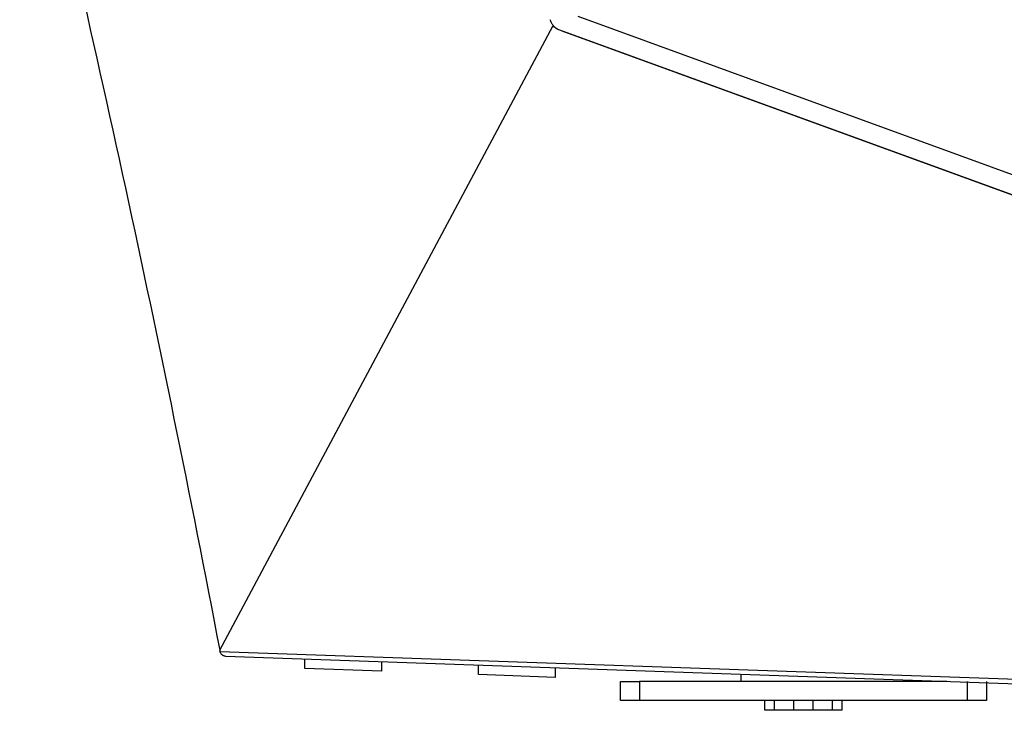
# Model space of a CAD drawing. Header units: millimetres. Extents: x -0.57 to 0.95, y -0.4 to 0.71.
# Tile 154 of 256: x 0.2945 to 0.3455, y -0.0592 to -0.0233. Entities that reach past the tile are written whole.
import ezdxf

# ---------------------------------------------------------------- set-up
doc = ezdxf.new("R2010")
doc.units = ezdxf.units.MM
doc.layers.add('FORMAT', color=7, linetype='Continuous')

msp = doc.modelspace()

# ---------------------------------------------------------------- linework, layer by layer
at = {"layer": 'FORMAT', "color": 7, "linetype": 'Continuous', "lineweight": 25}
for p, q in [((0.323415, -0.023169), (0.367844, -0.03934)), ((0.304844, -0.056043), (0.322144, -0.023654)), ((0.366515, -0.03992), (0.322486, -0.023895)), ((0.322583, -0.02393), (0.366844, -0.04004)), ((0.304844, -0.056043), (0.304856, -0.056107)), ((0.304856, -0.056107), (0.366844, -0.058273)), ((0.305141, -0.056353), (0.366844, -0.058508)), ((0.309259, -0.056997), (0.309259, -0.056497)), ((0.313259, -0.057137), (0.313259, -0.056637)), ((0.313259, -0.057137), (0.309259, -0.056997)), ((0.318259, -0.057311), (0.318259, -0.056811)), ((0.322259, -0.057451), (0.322259, -0.056951)), ((0.322259, -0.057451), (0.318259, -0.057311)), ((0.325624, -0.05866), (0.325624, -0.05766)), ((0.325624, -0.05766), (0.326624, -0.05766)), ((0.326624, -0.05766), (0.326624, -0.05866)), ((0.342553, -0.05766), (0.326624, -0.05766)), ((0.331877, -0.057287), (0.331874, -0.05766)), ((0.343624, -0.05866), (0.343624, -0.05766)), ((0.344624, -0.05766), (0.344624, -0.05866)), ((0.326624, -0.05866), (0.325624, -0.05866)), ((0.343624, -0.05866), (0.326624, -0.05866)), ((0.333124, -0.05916), (0.333124, -0.05866)), ((0.333624, -0.05916), (0.333624, -0.05866)), ((0.334624, -0.05916), (0.334624, -0.05866)), ((0.335624, -0.05916), (0.335624, -0.05866)), ((0.336624, -0.05916), (0.336624, -0.05866)), ((0.337124, -0.05916), (0.337124, -0.05866)), ((0.344624, -0.05866), (0.343624, -0.05866)), ((0.333624, -0.05916), (0.333124, -0.05916)), ((0.334624, -0.05916), (0.333624, -0.05916)), ((0.335624, -0.05916), (0.334624, -0.05916)), ((0.336624, -0.05916), (0.335624, -0.05916)), ((0.337124, -0.05916), (0.336624, -0.05916))]:
    msp.add_line(p, q, dxfattribs=at)
for points in [[(0.2944666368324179, -0.0082078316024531), (0.2983152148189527, -0.0240649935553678), (0.3017755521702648, -0.040016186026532), (0.3048435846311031, -0.0560426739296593)], [(0.3224858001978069, -0.0238952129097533), (0.3223516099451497, -0.0238463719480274), (0.3222338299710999, -0.023762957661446), (0.3221435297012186, -0.0236540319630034)], [(0.3048559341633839, -0.056107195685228), (0.3048560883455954, -0.0561080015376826), (0.3048562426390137, -0.0561088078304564), (0.3048563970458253, -0.0561096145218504)]]:
    msp.add_open_spline(points, degree=3, dxfattribs=at)
for points, knots in [([(0.3221435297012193, -0.0236540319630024), (0.3221255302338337, -0.0236309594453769), (0.3220897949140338, -0.0235851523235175), (0.3220461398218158, -0.0235094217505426), (0.3220100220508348, -0.023429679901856), (0.3219935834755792, -0.0233735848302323), (0.3219853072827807, -0.0233453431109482)], [0, 0, 0, 0, 0.2519630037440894, 0.5002358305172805, 0.7483878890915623, 0.9999999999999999, 0.9999999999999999, 0.9999999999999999, 0.9999999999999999]), ([(0.3051405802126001, -0.0563530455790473), (0.3051215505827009, -0.0563513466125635), (0.3050862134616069, -0.0563481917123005), (0.3050385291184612, -0.0563325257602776), (0.305000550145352, -0.0563137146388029), (0.3049586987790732, -0.0562857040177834), (0.3049151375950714, -0.0562431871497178), (0.3048752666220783, -0.0561805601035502), (0.3048624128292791, -0.0561322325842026), (0.3048563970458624, -0.0561096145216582)], [0, 0, 0, 0, 0.15905364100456, 0.2953550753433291, 0.4089405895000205, 0.4998831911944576, 0.6889662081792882, 0.8544311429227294, 1, 1, 1, 1])]:
    msp.add_open_spline(points, degree=3, knots=knots, dxfattribs=at)

doc.saveas('drawing.dxf')
